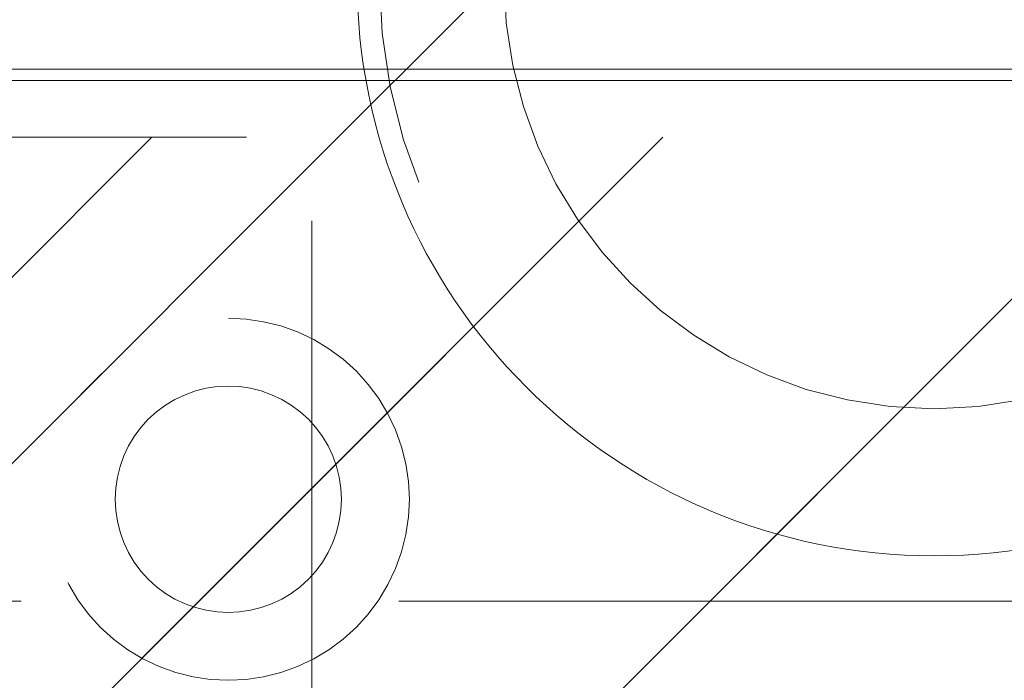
# Model space of a CAD drawing. Header units: inches. Extents: x -462 to -293, y -254 to -12.
# Tile 12 of 89: x -417.88 to -416.16, y -17.26 to -16.11. Entities that reach past the tile are written whole.
import ezdxf

# ---------------------------------------------------------------- set-up
doc = ezdxf.new("R2010")
doc.units = ezdxf.units.IN
doc.header["$LTSCALE"] = 32
doc.header["$MEASUREMENT"] = 0
doc.linetypes.add('Dash Style-1', pattern=[0.083328, 0.041656, -0.041672])
for name, color, linetype, lineweight in [('Black', 7, 'Continuous', 18), ('DashLine', 7, 'Dash Style-1', 13), ('DashLineFill', 7, 'Dash Style-1', 13), ('Drawing', 7, 'Continuous', 18), ('Metal-Black', 7, 'Continuous', 18), ('None', 7, 'Continuous', 18), ('SolidLine', 7, 'Continuous', 15), ('Wood_1-H', 7, 'Continuous', 13)]:
    doc.layers.add(name, color=color, linetype=linetype, lineweight=lineweight)
pattern_1 = [(45, (0, 0), (-1.61301565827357, 1.935715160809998), []), (45, (-1.0608, 1.0608), (-0.4723460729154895, 0.4167612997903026), [])]

# ---------------------------------------------------------------- blocks, each defined once
blk = doc.blocks.new('Group-14')
at = {"layer": 'SolidLine', "flags": 128}
blk.add_lwpolyline([(-76.83070866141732, -2.559055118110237), (-29.66636220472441, -2.559055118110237), (-29.66636220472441, -2.578740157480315), (-76.83070866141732, -2.578740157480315)], close=True, dxfattribs=at)
blk = doc.blocks.new('Group-21')
at = {"layer": 'None'}
blk.add_blockref('Group-14', (0, 0), dxfattribs=at)
blk = doc.blocks.new('1BRPT9-Bracket (2D)')
at = {"layer": 'DashLineFill', "linetype": 'Continuous', "lineweight": 13}
h = blk.add_hatch(dxfattribs=at)
h.set_pattern_fill('Steel', color=253, style=0, pattern_type=2)
h.set_pattern_definition(pattern_1)
edge = h.paths.add_edge_path()
edge.add_arc((1.677931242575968, -8.488188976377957), 0.2519685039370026, 269.999999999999, 360.0000000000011)
edge.add_line((1.929899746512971, -8.488188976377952), (1.929899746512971, -7.480314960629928))
edge.add_line((1.929899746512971, -7.480314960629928), (2.323600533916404, -7.480314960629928))
edge.add_line((2.323600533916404, -7.480314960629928), (2.323600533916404, 7.461135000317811))
edge.add_line((2.323600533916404, 7.461135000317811), (1.929899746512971, 7.480314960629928))
edge.add_line((1.929899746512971, 7.480314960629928), (1.929899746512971, 8.488188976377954))
edge.add_arc((1.677931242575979, 8.488188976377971), 0.2519685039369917, 359.999999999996, 450.0000000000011)
edge.add_line((1.677931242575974, 8.740157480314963), (-2.32206875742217, 8.740157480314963))
edge.add_line((-2.32206875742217, 8.740157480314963), (-2.32206875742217, -8.74015748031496))
edge.add_line((-2.32206875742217, -8.74015748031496), (1.677931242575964, -8.74015748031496))
h = blk.add_hatch(dxfattribs=at)
h.set_pattern_fill('Steel', color=253, style=0, pattern_type=2)
h.set_pattern_definition(pattern_1)
h.paths.add_polyline_path([(-1.148840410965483, 8.425196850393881), (-1.117968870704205, 8.423680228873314), (-1.087394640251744, 8.419144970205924), (-1.057412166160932, 8.411634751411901), (-1.02831019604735, 8.401221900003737), (-1.000368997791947, 8.388006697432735), (-0.9738576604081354, 8.37211641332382), (-0.9490315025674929, 8.35370407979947), (-0.926129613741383, 8.332947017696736), (-0.905372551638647, 8.310045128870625), (-0.8869602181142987, 8.285218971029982), (-0.8710699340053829, 8.258707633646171), (-0.8578547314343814, 8.230766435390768), (-0.8474418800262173, 8.201664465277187), (-0.8399316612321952, 8.171681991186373), (-0.8353964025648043, 8.141107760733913), (-0.8338797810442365, 8.110236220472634), (-0.8353964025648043, 8.079364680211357), (-0.8399316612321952, 8.048790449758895), (-0.8474418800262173, 8.018807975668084), (-0.8578547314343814, 7.989706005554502), (-0.8710699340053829, 7.961764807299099), (-0.8869602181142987, 7.935253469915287), (-0.905372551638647, 7.910427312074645), (-0.926129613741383, 7.887525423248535), (-0.9490315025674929, 7.866768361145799), (-0.9738576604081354, 7.848356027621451), (-1.000368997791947, 7.832465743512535), (-1.02831019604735, 7.819250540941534), (-1.057412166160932, 7.80883768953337), (-1.087394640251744, 7.801327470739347), (-1.117968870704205, 7.796792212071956), (-1.148840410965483, 7.795275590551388), (-1.179711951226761, 7.796792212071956), (-1.210286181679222, 7.801327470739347), (-1.240268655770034, 7.80883768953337), (-1.269370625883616, 7.819250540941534), (-1.297311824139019, 7.832465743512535), (-1.32382316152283, 7.848356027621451), (-1.348649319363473, 7.866768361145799), (-1.371551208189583, 7.887525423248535), (-1.392308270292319, 7.910427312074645), (-1.410720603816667, 7.935253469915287), (-1.426610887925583, 7.961764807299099), (-1.439826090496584, 7.989706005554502), (-1.450238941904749, 8.018807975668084), (-1.457749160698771, 8.048790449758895), (-1.462284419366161, 8.079364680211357), (-1.463801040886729, 8.110236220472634), (-1.462284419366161, 8.141107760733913), (-1.457749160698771, 8.171681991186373), (-1.450238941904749, 8.201664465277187), (-1.439826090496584, 8.230766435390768), (-1.426610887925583, 8.258707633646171), (-1.410720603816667, 8.285218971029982), (-1.392308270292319, 8.310045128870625), (-1.371551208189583, 8.332947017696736), (-1.348649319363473, 8.35370407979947), (-1.32382316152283, 8.37211641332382), (-1.297311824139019, 8.388006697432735), (-1.269370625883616, 8.401221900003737), (-1.240268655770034, 8.411634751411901), (-1.210286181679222, 8.419144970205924), (-1.179711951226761, 8.423680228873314)])
h = blk.add_hatch(dxfattribs=at)
h.set_pattern_fill('Steel', color=253, style=0, pattern_type=2)
h.set_pattern_definition(pattern_1)
h.paths.add_polyline_path([(-1.148840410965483, 8.307086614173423), (-1.129545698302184, 8.306138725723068), (-1.110436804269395, 8.303304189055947), (-1.091697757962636, 8.298610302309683), (-1.073509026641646, 8.29210227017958), (-1.056045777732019, 8.283842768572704), (-1.039476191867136, 8.273911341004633), (-1.023959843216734, 8.262403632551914), (-1.009646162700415, 8.249430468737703), (-0.996672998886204, 8.235116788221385), (-0.9851652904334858, 8.219600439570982), (-0.975233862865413, 8.2030308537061), (-0.9669743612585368, 8.185567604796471), (-0.960466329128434, 8.167378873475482), (-0.9557724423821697, 8.148639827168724), (-0.9529379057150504, 8.129530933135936), (-0.9519900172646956, 8.110236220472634), (-0.9529379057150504, 8.090941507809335), (-0.9557724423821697, 8.071832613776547), (-0.960466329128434, 8.053093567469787), (-0.9669743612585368, 8.0349048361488), (-0.975233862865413, 8.01744158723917), (-0.9851652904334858, 8.000872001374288), (-0.996672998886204, 7.985355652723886), (-1.009646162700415, 7.971041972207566), (-1.023959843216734, 7.958068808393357), (-1.039476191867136, 7.946561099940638), (-1.056045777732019, 7.936629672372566), (-1.073509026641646, 7.928370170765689), (-1.091697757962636, 7.921862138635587), (-1.110436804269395, 7.917168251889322), (-1.129545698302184, 7.914333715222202), (-1.148840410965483, 7.913385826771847), (-1.168135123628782, 7.914333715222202), (-1.187244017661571, 7.917168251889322), (-1.20598306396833, 7.921862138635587), (-1.22417179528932, 7.928370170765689), (-1.241635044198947, 7.936629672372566), (-1.25820463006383, 7.946561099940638), (-1.273720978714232, 7.958068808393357), (-1.288034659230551, 7.971041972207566), (-1.301007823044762, 7.985355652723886), (-1.31251553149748, 8.000872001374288), (-1.322446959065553, 8.01744158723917), (-1.330706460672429, 8.0349048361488), (-1.337214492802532, 8.053093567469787), (-1.341908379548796, 8.071832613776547), (-1.344742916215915, 8.090941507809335), (-1.34569080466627, 8.110236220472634), (-1.344742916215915, 8.129530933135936), (-1.341908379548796, 8.148639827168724), (-1.337214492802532, 8.167378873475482), (-1.330706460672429, 8.185567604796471), (-1.322446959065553, 8.2030308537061), (-1.31251553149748, 8.219600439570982), (-1.301007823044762, 8.235116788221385), (-1.288034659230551, 8.249430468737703), (-1.273720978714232, 8.262403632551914), (-1.25820463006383, 8.273911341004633), (-1.241635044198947, 8.283842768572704), (-1.22417179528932, 8.29210227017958), (-1.20598306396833, 8.298610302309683), (-1.187244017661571, 8.303304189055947), (-1.168135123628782, 8.306138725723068)])
at = {"layer": 'DashLineFill', "flags": 128}
blk.add_lwpolyline([(1.677931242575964, -8.74015748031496, 0.4142135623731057), (1.929899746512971, -8.488188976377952), (1.929899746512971, -7.480314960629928), (2.323600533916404, -7.480314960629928), (2.323600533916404, 7.461135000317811), (1.929899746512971, 7.480314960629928), (1.929899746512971, 8.488188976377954, 0.4142135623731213), (1.677931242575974, 8.740157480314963), (-2.32206875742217, 8.740157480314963), (-2.32206875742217, -8.74015748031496)], format="xyb", close=True, dxfattribs=at)
for points in [[(-1.148840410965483, 8.425196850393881), (-1.117968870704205, 8.423680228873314), (-1.087394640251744, 8.419144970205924), (-1.057412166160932, 8.411634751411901), (-1.02831019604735, 8.401221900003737), (-1.000368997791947, 8.388006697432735), (-0.9738576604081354, 8.37211641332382), (-0.9490315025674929, 8.35370407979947), (-0.926129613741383, 8.332947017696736), (-0.905372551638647, 8.310045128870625), (-0.8869602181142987, 8.285218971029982), (-0.8710699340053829, 8.258707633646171), (-0.8578547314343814, 8.230766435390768), (-0.8474418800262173, 8.201664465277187), (-0.8399316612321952, 8.171681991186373), (-0.8353964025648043, 8.141107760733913), (-0.8338797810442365, 8.110236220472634), (-0.8353964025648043, 8.079364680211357), (-0.8399316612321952, 8.048790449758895), (-0.8474418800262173, 8.018807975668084), (-0.8578547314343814, 7.989706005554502), (-0.8710699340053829, 7.961764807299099), (-0.8869602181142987, 7.935253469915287), (-0.905372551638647, 7.910427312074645), (-0.926129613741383, 7.887525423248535), (-0.9490315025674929, 7.866768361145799), (-0.9738576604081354, 7.848356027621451), (-1.000368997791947, 7.832465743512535), (-1.02831019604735, 7.819250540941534), (-1.057412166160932, 7.80883768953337), (-1.087394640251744, 7.801327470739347), (-1.117968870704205, 7.796792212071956), (-1.148840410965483, 7.795275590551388), (-1.179711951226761, 7.796792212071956), (-1.210286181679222, 7.801327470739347), (-1.240268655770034, 7.80883768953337), (-1.269370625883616, 7.819250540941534), (-1.297311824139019, 7.832465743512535), (-1.32382316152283, 7.848356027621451), (-1.348649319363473, 7.866768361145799), (-1.371551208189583, 7.887525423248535), (-1.392308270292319, 7.910427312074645), (-1.410720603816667, 7.935253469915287), (-1.426610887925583, 7.961764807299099), (-1.439826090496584, 7.989706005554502), (-1.450238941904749, 8.018807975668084), (-1.457749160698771, 8.048790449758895), (-1.462284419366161, 8.079364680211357), (-1.463801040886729, 8.110236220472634), (-1.462284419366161, 8.141107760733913), (-1.457749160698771, 8.171681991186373), (-1.450238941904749, 8.201664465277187), (-1.439826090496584, 8.230766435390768), (-1.426610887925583, 8.258707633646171), (-1.410720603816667, 8.285218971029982), (-1.392308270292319, 8.310045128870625), (-1.371551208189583, 8.332947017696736), (-1.348649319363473, 8.35370407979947), (-1.32382316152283, 8.37211641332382), (-1.297311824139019, 8.388006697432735), (-1.269370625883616, 8.401221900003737), (-1.240268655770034, 8.411634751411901), (-1.210286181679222, 8.419144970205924), (-1.179711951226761, 8.423680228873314)], [(-1.148840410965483, 8.307086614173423), (-1.129545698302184, 8.306138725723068), (-1.110436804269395, 8.303304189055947), (-1.091697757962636, 8.298610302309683), (-1.073509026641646, 8.29210227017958), (-1.056045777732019, 8.283842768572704), (-1.039476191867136, 8.273911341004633), (-1.023959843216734, 8.262403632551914), (-1.009646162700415, 8.249430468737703), (-0.996672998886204, 8.235116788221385), (-0.9851652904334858, 8.219600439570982), (-0.975233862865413, 8.2030308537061), (-0.9669743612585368, 8.185567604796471), (-0.960466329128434, 8.167378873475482), (-0.9557724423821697, 8.148639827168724), (-0.9529379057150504, 8.129530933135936), (-0.9519900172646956, 8.110236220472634), (-0.9529379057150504, 8.090941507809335), (-0.9557724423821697, 8.071832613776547), (-0.960466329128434, 8.053093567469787), (-0.9669743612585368, 8.0349048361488), (-0.975233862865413, 8.01744158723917), (-0.9851652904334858, 8.000872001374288), (-0.996672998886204, 7.985355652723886), (-1.009646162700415, 7.971041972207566), (-1.023959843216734, 7.958068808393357), (-1.039476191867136, 7.946561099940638), (-1.056045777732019, 7.936629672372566), (-1.073509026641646, 7.928370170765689), (-1.091697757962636, 7.921862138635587), (-1.110436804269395, 7.917168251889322), (-1.129545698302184, 7.914333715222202), (-1.148840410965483, 7.913385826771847), (-1.168135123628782, 7.914333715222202), (-1.187244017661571, 7.917168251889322), (-1.20598306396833, 7.921862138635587), (-1.22417179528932, 7.928370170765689), (-1.241635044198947, 7.936629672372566), (-1.25820463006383, 7.946561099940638), (-1.273720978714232, 7.958068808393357), (-1.288034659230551, 7.971041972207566), (-1.301007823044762, 7.985355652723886), (-1.31251553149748, 8.000872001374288), (-1.322446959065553, 8.01744158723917), (-1.330706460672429, 8.0349048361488), (-1.337214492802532, 8.053093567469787), (-1.341908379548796, 8.071832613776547), (-1.344742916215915, 8.090941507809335), (-1.34569080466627, 8.110236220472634), (-1.344742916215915, 8.129530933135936), (-1.341908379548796, 8.148639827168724), (-1.337214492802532, 8.167378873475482), (-1.330706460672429, 8.185567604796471), (-1.322446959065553, 8.2030308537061), (-1.31251553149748, 8.219600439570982), (-1.301007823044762, 8.235116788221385), (-1.288034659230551, 8.249430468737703), (-1.273720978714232, 8.262403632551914), (-1.25820463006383, 8.273911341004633), (-1.241635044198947, 8.283842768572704), (-1.22417179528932, 8.29210227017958), (-1.20598306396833, 8.298610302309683), (-1.187244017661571, 8.303304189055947), (-1.168135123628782, 8.306138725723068)]]:
    blk.add_lwpolyline(points, close=True, dxfattribs=at)
blk = doc.blocks.new('ReturnEnd-R3 (2D)')
at = {"layer": 'Metal-Black', "color": 7}
blk.add_blockref('1BRPT9-Bracket (2D)', (-0.0001991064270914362, -6.10236220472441), dxfattribs=at)
blk = doc.blocks.new('Group-66')
at = {"layer": 'None'}
blk.add_blockref('Group-21', (0, 0), dxfattribs=at)
at = {"layer": 'SolidLine', "color": 7}
blk.add_blockref('ReturnEnd-R3 (2D)', (-68.97637795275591, -5.31496062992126), dxfattribs=at)
blk = doc.blocks.new('SL Runoff Utility L Desk2 (2D)')
at = {"layer": 'None'}
blk.add_blockref('Group-66', (0, 0), dxfattribs=at)
at = {"layer": 'Drawing', "color": 0, "flags": 1}
for tag in ['Tag', 'Catalog', 'Option1', 'Option2', 'Option3', 'Option4', 'Option5', 'Option6', 'Option7', 'Option8', 'Option9', 'Option10', 'Option11', 'Option12', 'Custom', 'FinishGroup', 'Discount', 'Item2', 'Item3', 'Item6', 'Item9', 'Item10', 'Item12', 'Item13', 'Item16', 'Item19', 'Item20', 'Item21', 'Item22', 'Item23', 'Item24', 'Item25', 'Item8', 'Item18', 'Item1', 'Item4', 'Item5', 'Item7', 'Item11', 'Item14', 'Item15', 'Item17']:
    blk.add_attdef(tag, (-64.77952755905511, -74.68547244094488), '', height=0.007086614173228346, dxfattribs=at)
blk = doc.blocks.new('1BRPFX-Ped_Plate (2D)')
at = {"layer": 'DashLineFill', "linetype": 'Continuous', "lineweight": 13}
h = blk.add_hatch(dxfattribs=at)
h.set_pattern_fill('Steel', color=253, style=0, pattern_type=2)
h.set_pattern_definition(pattern_1)
edge = h.paths.add_edge_path()
edge.add_arc((-4.145669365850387, -1.704724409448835), 0.125984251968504, 180, 270.0000000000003)
edge.add_line((-4.145669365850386, -1.830708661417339), (4.145669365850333, -1.830708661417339))
edge.add_arc((4.145669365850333, -1.704724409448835), 0.125984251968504, 270.0000000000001, 360)
edge.add_line((4.271653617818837, -1.704724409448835), (4.271653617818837, 1.704724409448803))
edge.add_arc((4.145669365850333, 1.704724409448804), 0.1259842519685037, 359.9999999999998, 450.0000000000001)
edge.add_line((4.145669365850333, 1.830708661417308), (-4.145669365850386, 1.830708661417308))
edge.add_arc((-4.145669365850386, 1.704724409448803), 0.1259842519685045, 89.99999999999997, 179.9999999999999)
edge.add_line((-4.271653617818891, 1.704724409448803), (-4.271653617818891, -1.704724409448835))
at = {"layer": 'DashLineFill', "flags": 128}
blk.add_lwpolyline([(-4.271653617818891, -1.704724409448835, 0.4142135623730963), (-4.145669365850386, -1.830708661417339), (4.145669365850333, -1.830708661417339, 0.4142135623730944), (4.271653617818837, -1.704724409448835), (4.271653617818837, 1.704724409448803, 0.4142135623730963), (4.145669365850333, 1.830708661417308), (-4.145669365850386, 1.830708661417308, 0.4142135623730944), (-4.271653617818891, 1.704724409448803)], format="xyb", close=True, dxfattribs=at)
blk = doc.blocks.new('1BRPFY-Leg_Plate (2D)')
at = {"layer": 'DashLineFill', "linetype": 'Continuous', "lineweight": 13}
h = blk.add_hatch(dxfattribs=at)
h.set_pattern_fill('Steel', color=253, style=0, pattern_type=2)
h.set_pattern_definition(pattern_1)
edge = h.paths.add_edge_path()
edge.add_arc((-1.704724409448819, -1.704724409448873), 0.125984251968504, 179.9999999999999, 269.9999999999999)
edge.add_line((-1.704724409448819, -1.830708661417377), (1.704724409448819, -1.830708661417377))
edge.add_arc((1.704724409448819, -1.704724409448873), 0.125984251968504, 270.0000000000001, 360.0000000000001)
edge.add_line((1.830708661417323, -1.704724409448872), (1.830708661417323, 1.704724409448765))
edge.add_arc((1.704724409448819, 1.704724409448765), 0.1259842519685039, 0, 90)
edge.add_line((1.704724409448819, 1.830708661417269), (-1.704724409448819, 1.830708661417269))
edge.add_arc((-1.704724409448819, 1.704724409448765), 0.1259842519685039, 90, 180)
edge.add_line((-1.830708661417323, 1.704724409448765), (-1.830708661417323, -1.704724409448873))
at = {"layer": 'DashLineFill', "flags": 128}
blk.add_lwpolyline([(-1.830708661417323, -1.704724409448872, 0.414213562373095), (-1.704724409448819, -1.830708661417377), (1.704724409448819, -1.830708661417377, 0.414213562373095), (1.830708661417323, -1.704724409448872), (1.830708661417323, 1.704724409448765, 0.414213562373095), (1.704724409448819, 1.830708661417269), (-1.704724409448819, 1.830708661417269, 0.414213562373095), (-1.830708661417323, 1.704724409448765)], format="xyb", close=True, dxfattribs=at)
blk = doc.blocks.new('Group-70')
at = {"layer": 'Black', "color": 7}
for name in ['1BRPFX-Ped_Plate (2D)', '1BRPFY-Leg_Plate (2D)']:
    blk.add_blockref(name, (8.976377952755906, -5.31496062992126), dxfattribs=at)
blk = doc.blocks.new('Group-71')
at = {"layer": 'None'}
blk.add_blockref('Group-70', (0, 0), dxfattribs=at)
blk = doc.blocks.new('SL Low Storage (2D)-1')
at = {"layer": 'None'}
blk.add_blockref('Group-71', (0, 0), dxfattribs=at)
at = {"layer": 'Drawing', "color": 0, "flags": 1}
for tag in ['Tag', 'Catalog', 'Option1', 'Option2', 'Option3', 'Option4', 'Option5', 'Option6', 'Option7', 'Option8', 'Option9', 'Option10', 'Option11', 'Option12', 'Custom', 'FinishGroup', 'Discount', 'Item2', 'Item3', 'Item6', 'Item9', 'Item10', 'Item12', 'Item13', 'Item16', 'Item19', 'Item20', 'Item21', 'Item22', 'Item23', 'Item24', 'Item25', 'Item8', 'Item18', 'Item1', 'Item4', 'Item5', 'Item7', 'Item11', 'Item14', 'Item15', 'Item17']:
    blk.add_attdef(tag, (-65.84251968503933, -27.17716535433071), '', height=0.007086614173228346, dxfattribs=at)
blk = doc.blocks.new('TLLegSleeve (2D)')
at = {"layer": 'DashLineFill', "linetype": 'Continuous', "lineweight": 13}
h = blk.add_hatch(dxfattribs=at)
h.set_pattern_fill('Steel', color=253, style=0, pattern_type=2)
h.set_pattern_definition(pattern_1)
edge = h.paths.add_edge_path()
edge.add_line((1.08267716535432, 1.402343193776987), (1.08267716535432, 2.913385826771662))
edge.add_arc((-1.707523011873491e-13, 2.913385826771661), 1.08267716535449, 4.479377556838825e-14, 180)
edge.add_line((-1.082677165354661, 2.913385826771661), (-1.08267716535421, 1.402343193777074))
edge.add_arc((-1.332267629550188e-15, 2.886579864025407e-15), 1.771653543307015, 127.6698869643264, 412.330113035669)
edge.add_line((1.08267716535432, 1.402343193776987), (1.08267716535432, 1.402343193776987))
edge = h.paths.add_edge_path()
edge.add_arc((1.665334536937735e-15, 2.91338582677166), 0.7480314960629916, 180, 360)
edge.add_arc((1.665334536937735e-15, 2.91338582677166), 0.7480314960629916, 9.54166404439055e-15, 180)
edge.add_line((-0.7480314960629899, 2.91338582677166), (-0.7480314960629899, 2.91338582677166))
edge = h.paths.add_edge_path()
edge.add_arc((-1.723066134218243e-13, 5.70119602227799e-16), 1.437007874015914, 180, 360)
edge.add_arc((-1.723066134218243e-13, 9.149983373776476e-17), 1.437007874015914, 9.541664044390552e-15, 180)
edge.add_line((-1.437007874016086, 3.308097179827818e-16), (-1.437007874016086, 3.308097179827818e-16))
at = {"layer": 'DashLine', "color": 8, "flags": 128}
blk.add_lwpolyline([(0.9645669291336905, 2.913385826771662), (0.9599222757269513, 2.818841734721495), (0.9460330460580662, 2.725208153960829), (0.9230330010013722, 2.633386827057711), (0.8911436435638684, 2.544262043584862), (0.8506720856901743, 2.458692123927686), (0.8020080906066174, 2.37750115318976), (0.7456203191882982, 2.301471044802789), (0.6820518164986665, 2.231334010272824), (0.6119147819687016, 2.167765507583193), (0.5358846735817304, 2.111377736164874), (0.4546937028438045, 2.062713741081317), (0.3691237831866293, 2.022242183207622), (0.2799989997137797, 1.990352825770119), (0.1881776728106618, 1.967352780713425), (0.09454409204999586, 1.95346355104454), (-1.71201635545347e-13, 1.9488188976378), (-0.09454409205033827, 1.95346355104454), (-0.1881776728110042, 1.967352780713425), (-0.2799989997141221, 1.990352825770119), (-0.3691237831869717, 2.022242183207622), (-0.454693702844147, 2.062713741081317), (-0.5358846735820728, 2.111377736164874), (-0.611914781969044, 2.167765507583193), (-0.6820518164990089, 2.231334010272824), (-0.7456203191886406, 2.301471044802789), (-0.8020080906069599, 2.37750115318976), (-0.8506720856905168, 2.458692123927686), (-0.8911436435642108, 2.544262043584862), (-0.9230330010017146, 2.633386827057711), (-0.9460330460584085, 2.725208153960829), (-0.9599222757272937, 2.818841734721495), (-0.9645669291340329, 2.913385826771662), (-0.9599222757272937, 3.007929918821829), (-0.9460330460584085, 3.101563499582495), (-0.9230330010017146, 3.193384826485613), (-0.8911436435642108, 3.282509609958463), (-0.8506720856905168, 3.368079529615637), (-0.8020080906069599, 3.449270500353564), (-0.7456203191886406, 3.525300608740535), (-0.6820518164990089, 3.5954376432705), (-0.611914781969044, 3.659006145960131), (-0.5358846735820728, 3.715393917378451), (-0.454693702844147, 3.764057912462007), (-0.3691237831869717, 3.804529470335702), (-0.2799989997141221, 3.836418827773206), (-0.1881776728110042, 3.859418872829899), (-0.09454409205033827, 3.873308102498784), (-1.71201635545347e-13, 3.877952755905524), (0.09454409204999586, 3.873308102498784), (0.1881776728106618, 3.859418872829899), (0.2799989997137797, 3.836418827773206), (0.3691237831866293, 3.804529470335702), (0.4546937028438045, 3.764057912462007), (0.5358846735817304, 3.715393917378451), (0.6119147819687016, 3.659006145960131), (0.6820518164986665, 3.5954376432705), (0.7456203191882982, 3.525300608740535), (0.8020080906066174, 3.449270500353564), (0.8506720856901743, 3.368079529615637), (0.8911436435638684, 3.282509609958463), (0.9230330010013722, 3.193384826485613), (0.9460330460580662, 3.101563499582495), (0.9599222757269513, 3.007929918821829)], close=True, dxfattribs=at)
at = {"layer": 'DashLineFill', "flags": 128}
for points in [[(1.08267716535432, 1.402343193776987), (1.08267716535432, 2.913385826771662, 0.9999999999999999), (-1.082677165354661, 2.913385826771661), (-1.08267716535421, 1.402343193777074, 2.931618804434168), (1.08267716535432, 1.402343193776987)], [(-0.7480314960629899, 2.91338582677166, 0.9999999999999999), (0.7480314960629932, 2.91338582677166, 0.9999999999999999), (-0.7480314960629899, 2.91338582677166)]]:
    blk.add_lwpolyline(points, format="xyb", close=True, dxfattribs=at)
blk = doc.blocks.new('Group-73')
at = {"layer": 'SolidLine', "flags": 128}
blk.add_lwpolyline([(8.011811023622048, -2.401574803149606, -0.414213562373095), (9.015748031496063, -1.397637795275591, -0.414213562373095), (10.01968503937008, -2.401574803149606, -0.414213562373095), (9.015748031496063, -3.405511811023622, -0.414213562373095)], format="xyb", close=True, dxfattribs=at)
at = {"layer": 'Wood_1-H', "color": 7}
blk.add_blockref('TLLegSleeve (2D)', (9.015748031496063, -5.31496062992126), dxfattribs=at)
blk = doc.blocks.new('Group-74')
at = {"layer": 'None'}
blk.add_blockref('Group-73', (0, 0), dxfattribs=at)
blk = doc.blocks.new('SL Lowboy Top (2D)')
at = {"layer": 'None'}
blk.add_blockref('Group-74', (0, 0), dxfattribs=at)
at = {"layer": 'Drawing', "color": 0, "flags": 1}
for tag in ['Tag', 'Catalog', 'Option1', 'Option2', 'Option3', 'Option4', 'Option5', 'Option6', 'Option7', 'Option8', 'Option9', 'Option10', 'Option11', 'Option12', 'Custom', 'FinishGroup', 'Discount', 'Item2', 'Item3', 'Item6', 'Item9', 'Item10', 'Item12', 'Item13', 'Item16', 'Item19', 'Item20', 'Item21', 'Item22', 'Item23', 'Item24', 'Item25', 'Item8', 'Item18', 'Item1', 'Item4', 'Item5', 'Item7', 'Item11', 'Item14', 'Item15', 'Item17']:
    blk.add_attdef(tag, (-65.84251968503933, -22.67716535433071), '', height=0.007086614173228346, dxfattribs=at)

msp = doc.modelspace()

# ---------------------------------------------------------------- block references
at = {"layer": 'Drawing'}
msp.add_blockref('SL Runoff Utility L Desk2 (2D)', (-347.3884579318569, -13.63889082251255), dxfattribs=at)

# ---------------------------------------------------------------- next in the draw order: block references
for name in ['SL Low Storage (2D)-1', 'SL Lowboy Top (2D)']:
    msp.add_blockref(name, (-425.3018437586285, -13.63889082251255), dxfattribs=at)

doc.saveas('drawing.dxf')
